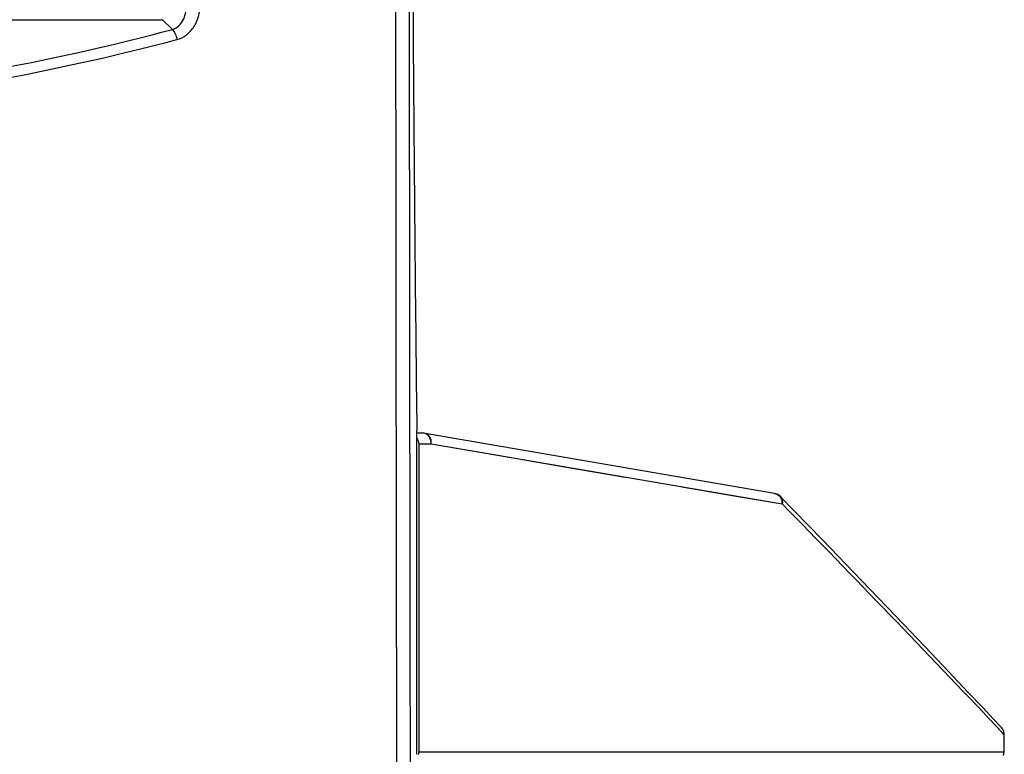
# Model space of a CAD drawing. Header units: millimetres. Extents: x 0 to 420, y 0 to 297.
# Tile 60 of 100: x 216.17 to 225.4, y 171.35 to 178.23. Entities that reach past the tile are written whole.
import ezdxf

# ---------------------------------------------------------------- set-up
doc = ezdxf.new("R2010")
doc.units = ezdxf.units.MM
doc.header["$LTSCALE"] = 23.1
doc.layers.get('0').update_dxf_attribs({"linetype": 'CONTINUOUS'})

msp = doc.modelspace()

# ---------------------------------------------------------------- linework, layer by layer
at = {"color": 7, "linetype": 'Continuous'}
for p, q in [((205.0938, 178.2304), (217.5091, 178.2304)), ((217.5091, 178.2304), (217.6008, 178.1387)), ((219.9572, 174.3545), (219.8926, 174.3556)), ((219.893, 171.3457), (219.893, 174.3772)), ((223.2466, 173.7911), (219.9724, 174.3531)), ((219.9111, 174.2565), (220.0281, 174.2545)), ((219.9111, 174.2565), (219.9111, 171.3698)), ((220.0281, 174.2545), (223.3191, 173.6925)), ((222.3774, 173.8534), (222.8687, 173.7696)), ((222.8687, 173.7696), (223.3191, 173.6925)), ((225.2969, 171.6792), (225.1992, 171.7828)), ((225.3743, 171.5971), (225.2968, 171.6793)), ((225.4015, 171.5285), (225.3263, 171.608)), ((225.4015, 171.3698), (225.4015, 171.5286)), ((219.9111, 171.3698), (225.4015, 171.3698)), ((225.3953, 171.3352), (225.4015, 171.3698))]:
    msp.add_line(p, q, dxfattribs=at)
for points in [[(220.0281, 174.2545), (220.6704, 174.1447), (221.2769, 174.0412), (221.8464, 173.944)], [(225.1992, 171.7828), (225.0608, 171.9293), (224.88, 172.1201), (224.655, 172.3567), (224.3831, 172.6416), (224.0637, 172.9746), (223.6961, 173.3556), (223.3013, 173.7623)], [(225.4015, 171.5285), (225.3819, 171.5515), (225.3263, 171.608)], [(225.4015, 171.5286), (225.401, 171.5386), (225.3964, 171.5599), (225.3873, 171.5799), (225.3743, 171.5971)]]:
    msp.add_lwpolyline(points, dxfattribs=at)
for centre, radius, start, end in [((8165.3636, 184.5958), 7945.6723, 179.85207757, 180.12572331), ((8277.674, 184.5959), 8057.8551, 179.85462803, 180.12355562), ((219.9555, 174.2545), 0.1, 80.26134, 88.99997), ((223.2297, 173.6926), 0.1, 43.79355, 80.26134), ((223.2089, 173.6963), 0.1102, 358.03418, 7.46442), ((96.3702, 49.4462), 177.6321, 43.450173, 44.383605)]:
    msp.add_arc(centre, radius, start, end, dxfattribs=at)
for centre, major_axis, start_param, end_param in [((220.4527, 184.6112), (0, 68.5), -4.712389, -4.617867), ((220.012, 193.1512), (0, 23.2), -4.009042, -3.769558)]:
    msp.add_ellipse(centre, major_axis=major_axis, ratio=0.008727, start_param=start_param, end_param=end_param, dxfattribs=at)
for points, knots in [([(217.6008, 178.1387), (217.6216, 178.1445), (217.6616, 178.1667), (217.7172, 178.2398), (217.7302, 178.3115), (217.7282, 178.3577)], [0, 0, 0, 0, 0.240071, 0.487547, 1, 1, 1, 1]), ([(217.6442, 178.0441), (217.6749, 178.0523), (217.7345, 178.082), (217.8259, 178.1799), (217.8572, 178.2827), (217.8597, 178.3501)], [0, 0, 0, 0, 0.240119, 0.489442, 1, 1, 1, 1]), ([(213.1681, 177.4129), (213.5526, 177.4403), (215.0446, 177.5802), (216.5252, 177.8527), (217.6008, 178.1387)], [0, 0, 0, 0, 0.257264, 1, 1, 1, 1]), ([(217.6008, 178.1387), (217.6122, 178.128), (217.6303, 178.0967), (217.6407, 178.0631), (217.6442, 178.0441)], [0, 0, 0, 0, 0.448772, 1, 1, 1, 1]), ([(213.181, 177.3167), (213.5681, 177.3441), (215.0702, 177.4844), (216.561, 177.7575), (217.6442, 178.0441)], [0, 0, 0, 0, 0.257269, 1, 1, 1, 1]), ([(220.0229, 174.2925), (220.0208, 174.2998), (220.0113, 174.3248), (219.9898, 174.3469), (219.9712, 174.3523)], [0, 0, 0, 0, 0.282073, 1, 1, 1, 1]), ([(220.028, 174.2545), (220.0298, 174.2768), (220.0248, 174.3192), (219.9901, 174.35), (219.9724, 174.3531)], [0, 0, 0, 0, 0.553994, 1, 1, 1, 1]), ([(223.2466, 173.7911), (223.2657, 173.7878), (223.2907, 173.7725), (223.3049, 173.7502), (223.308, 173.7441)], [0, 0, 0, 0, 0.738365, 1, 1, 1, 1]), ([(223.3016, 173.7619), (223.314, 173.7489), (223.323, 173.723), (223.3203, 173.6988), (223.319, 173.6926)], [0, 0, 0, 0, 0.738128, 1, 1, 1, 1])]:
    msp.add_open_spline(points, degree=3, knots=knots, dxfattribs=at)
for points in [[(219.893, 174.3056), (219.9038, 174.2919), (219.9111, 174.2739), (219.9111, 174.2565)], [(219.9712, 174.3523), (219.9667, 174.3537), (219.9619, 174.3544), (219.9572, 174.3545)], [(220.0281, 174.2545), (220.0282, 174.2673), (220.0265, 174.2802), (220.0229, 174.2925)], [(223.308, 173.7441), (223.3132, 173.7337), (223.3167, 173.7222), (223.3182, 173.7107)], [(219.9111, 171.3698), (219.9111, 171.3596), (219.9088, 171.3491), (219.9044, 171.3398)]]:
    msp.add_open_spline(points, degree=3, dxfattribs=at)

doc.saveas('drawing.dxf')
